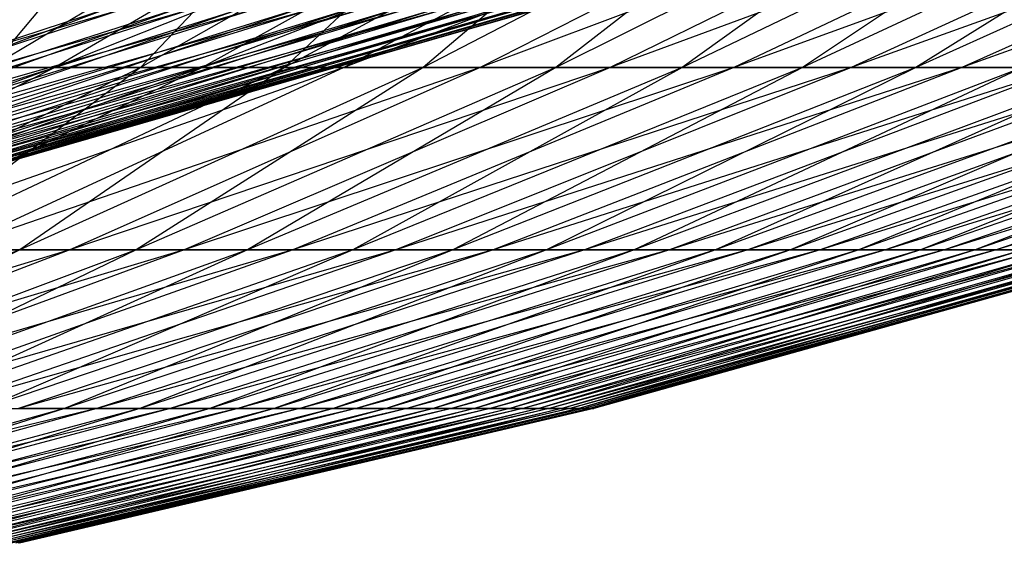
# Model space of a CAD drawing. Extents: x -125 to 125, y -143 to 0.
# Tile 122 of 256: x 12.48 to 16.67, y -141.57 to -139.34. Entities that reach past the tile are written whole.
import ezdxf

# ---------------------------------------------------------------- set-up
doc = ezdxf.new("R2010")
doc.units = 0
doc.header["$LTSCALE"] = 25.4
doc.layers.get('0').update_dxf_attribs({"linetype": 'CONTINUOUS'})

# ---------------------------------------------------------------- blocks, each defined once
blk = doc.blocks.new('NL2500027000_STL_3')
at = {"color": 0}
for p, q in [((13.8263, -138.6626, 17.227), (12.3519, -139.5387, 15.3898)), ((13.8263, -138.6626, 17.227), (12.3519, -139.5387, 15.3898)), ((13.0878, -138.6626, 17.7945), (12.3519, -139.5387, 15.3898)), ((13.0878, -138.6626, 17.7945), (12.3519, -139.5387, 15.3898)), ((14.1316, -138.6626, -16.9775), (12.6245, -139.5387, -15.167)), ((14.1316, -138.6626, -16.9775), (12.6245, -139.5387, -15.167)), ((14.8347, -138.6626, -16.3666), (12.6245, -139.5387, -15.167)), ((14.8347, -138.6626, -16.3666), (12.6245, -139.5387, -15.167)), ((14.5403, -138.6626, 16.6288), (12.9897, -139.5387, 14.8554)), ((14.5403, -138.6626, 16.6288), (12.9897, -139.5387, 14.8554)), ((13.8263, -138.6626, 17.227), (12.9897, -139.5387, 14.8554)), ((13.8263, -138.6626, 17.227), (12.9897, -139.5387, 14.8554)), ((14.8347, -138.6626, -16.3666), (13.2527, -139.5387, -14.6213)), ((14.8347, -138.6626, -16.3666), (13.2527, -139.5387, -14.6213)), ((15.5115, -138.6626, -15.7267), (13.2527, -139.5387, -14.6213)), ((15.5115, -138.6626, -15.7267), (13.2527, -139.5387, -14.6213)), ((15.2284, -138.6626, 16.001), (13.6044, -139.5387, 14.2946)), ((15.2284, -138.6626, 16.001), (13.6044, -139.5387, 14.2946)), ((14.5403, -138.6626, 16.6288), (13.6044, -139.5387, 14.2946)), ((14.5403, -138.6626, 16.6288), (13.6044, -139.5387, 14.2946)), ((15.5115, -138.6626, -15.7267), (13.8573, -139.5387, -14.0496)), ((15.5115, -138.6626, -15.7267), (13.8573, -139.5387, -14.0496)), ((16.1607, -138.6626, -15.0588), (13.8573, -139.5387, -14.0496)), ((16.1607, -138.6626, -15.0588), (13.8573, -139.5387, -14.0496)), ((15.8894, -138.6626, 15.3448), (14.1949, -139.5387, 13.7084)), ((15.8894, -138.6626, 15.3448), (14.1949, -139.5387, 13.7084)), ((15.2284, -138.6626, 16.001), (14.1949, -139.5387, 13.7084)), ((15.2284, -138.6626, 16.001), (14.1949, -139.5387, 13.7084)), ((16.1607, -138.6626, -15.0588), (14.4373, -139.5387, -13.4529)), ((16.1607, -138.6626, -15.0588), (14.4373, -139.5387, -13.4529)), ((16.7811, -138.6626, -14.3642), (14.4373, -139.5387, -13.4529)), ((16.7811, -138.6626, -14.3642), (14.4373, -139.5387, -13.4529)), ((16.5221, -138.6626, 14.6613), (14.7602, -139.5387, 13.0978)), ((16.5221, -138.6626, 14.6613), (14.7602, -139.5387, 13.0978)), ((15.8894, -138.6626, 15.3448), (14.7602, -139.5387, 13.0978)), ((15.8894, -138.6626, 15.3448), (14.7602, -139.5387, 13.0978)), ((16.7811, -138.6626, -14.3642), (14.9916, -139.5387, -12.8323)), ((16.7811, -138.6626, -14.3642), (14.9916, -139.5387, -12.8323)), ((17.3718, -138.6626, -13.644), (14.9916, -139.5387, -12.8323)), ((17.3718, -138.6626, -13.644), (14.9916, -139.5387, -12.8323)), ((17.1255, -138.6626, 13.9518), (15.2992, -139.5387, 12.4639)), ((17.1255, -138.6626, 13.9518), (15.2992, -139.5387, 12.4639)), ((16.5221, -138.6626, 14.6613), (15.2992, -139.5387, 12.4639)), ((16.5221, -138.6626, 14.6613), (15.2992, -139.5387, 12.4639)), ((17.3718, -138.6626, -13.644), (15.5192, -139.5387, -12.1889)), ((17.3718, -138.6626, -13.644), (15.5192, -139.5387, -12.1889)), ((17.9315, -138.6626, -12.8995), (15.5192, -139.5387, -12.1889)), ((17.9315, -138.6626, -12.8995), (15.5192, -139.5387, -12.1889)), ((17.6984, -138.6626, 13.2174), (15.811, -139.5387, 11.8079)), ((17.6984, -138.6626, 13.2174), (15.811, -139.5387, 11.8079)), ((17.1255, -138.6626, 13.9518), (15.811, -139.5387, 11.8079)), ((17.1255, -138.6626, 13.9518), (15.811, -139.5387, 11.8079)), ((17.9315, -138.6626, -12.8995), (16.0192, -139.5387, -11.5239)), ((17.9315, -138.6626, -12.8995), (16.0192, -139.5387, -11.5239)), ((18.4594, -138.6626, -12.1321), (16.0192, -139.5387, -11.5239)), ((18.4594, -138.6626, -12.1321), (16.0192, -139.5387, -11.5239)), ((18.2399, -138.6626, 12.4596), (16.2948, -139.5387, 11.1309)), ((18.2399, -138.6626, 12.4596), (16.2948, -139.5387, 11.1309)), ((17.6984, -138.6626, 13.2174), (16.2948, -139.5387, 11.1309)), ((17.6984, -138.6626, 13.2174), (16.2948, -139.5387, 11.1309)), ((18.4594, -138.6626, -12.1321), (16.4908, -139.5387, -10.8383)), ((18.4594, -138.6626, -12.1321), (16.4908, -139.5387, -10.8383)), ((18.9544, -138.6626, -11.3431), (16.4908, -139.5387, -10.8383)), ((18.9544, -138.6626, -11.3431), (16.4908, -139.5387, -10.8383)), ((10.5531, -139.9757, -6.328), (12.927, -139.2859, -7.0037)), ((10.5531, -139.9757, -6.328), (12.927, -139.2859, -7.0037)), ((10.7568, -139.9757, 5.9752), (12.8525, -139.2859, 7.1394)), ((10.7568, -139.9757, 5.9752), (12.8525, -139.2859, 7.1394)), ((10.8191, -139.9757, -5.8617), (12.927, -139.2859, -7.0037)), ((10.8191, -139.9757, -5.8617), (12.927, -139.2859, -7.0037)), ((10.8191, -139.9757, -5.8617), (13.2202, -139.2859, -6.4332)), ((10.8191, -139.9757, -5.8617), (13.2202, -139.2859, -6.4332)), ((11.0072, -139.9757, 5.5003), (13.1517, -139.2859, 6.572)), ((11.0072, -139.9757, 5.5003), (13.1517, -139.2859, 6.572)), ((11.0072, -139.9757, 5.5003), (12.8525, -139.2859, 7.1394)), ((11.0072, -139.9757, 5.5003), (12.8525, -139.2859, 7.1394)), ((11.0645, -139.9757, -5.3842), (13.2202, -139.2859, -6.4332)), ((11.0645, -139.9757, -5.3842), (13.2202, -139.2859, -6.4332)), ((11.0645, -139.9757, -5.3842), (13.4882, -139.2859, -5.8504)), ((11.0645, -139.9757, -5.3842), (13.4882, -139.2859, -5.8504)), ((11.2366, -139.9757, 5.015), (13.4259, -139.2859, 5.9921)), ((11.2366, -139.9757, 5.015), (13.4259, -139.2859, 5.9921)), ((11.2366, -139.9757, 5.015), (13.1517, -139.2859, 6.572)), ((11.2366, -139.9757, 5.015), (13.1517, -139.2859, 6.572)), ((11.2888, -139.9757, -4.8964), (13.4882, -139.2859, -5.8504)), ((11.2888, -139.9757, -4.8964), (13.4882, -139.2859, -5.8504)), ((11.2888, -139.9757, -4.8964), (13.7306, -139.2859, -5.2565)), ((11.2888, -139.9757, -4.8964), (13.7306, -139.2859, -5.2565)), ((13.4259, -139.2859, 5.9921), (11.4447, -139.9757, 4.5201)), ((13.6745, -139.2859, 5.4007), (11.4447, -139.9757, 4.5201)), ((13.4259, -139.2859, 5.9921), (11.4447, -139.9757, 4.5201)), ((13.6745, -139.2859, 5.4007), (11.4447, -139.9757, 4.5201)), ((11.4916, -139.9757, -4.3994), (13.7306, -139.2859, -5.2565)), ((11.4916, -139.9757, -4.3994), (13.7306, -139.2859, -5.2565)), ((11.4916, -139.9757, -4.3994), (13.9468, -139.2859, -4.6526)), ((11.4916, -139.9757, -4.3994), (13.9468, -139.2859, -4.6526)), ((13.897, -139.2859, 4.7991), (11.6309, -139.9757, 4.0166)), ((11.6309, -139.9757, 4.0166), (13.6745, -139.2859, 5.4007)), ((13.897, -139.2859, 4.7991), (11.6309, -139.9757, 4.0166)), ((11.6309, -139.9757, 4.0166), (13.6745, -139.2859, 5.4007)), ((11.6726, -139.9757, -3.8939), (13.9468, -139.2859, -4.6526)), ((11.6726, -139.9757, -3.8939), (13.9468, -139.2859, -4.6526)), ((11.6726, -139.9757, -3.8939), (14.1364, -139.2859, -4.0398)), ((11.6726, -139.9757, -3.8939), (14.1364, -139.2859, -4.0398)), ((14.0931, -139.2859, 4.1884), (11.7951, -139.9757, 3.5054)), ((11.7951, -139.9757, 3.5054), (13.897, -139.2859, 4.7991)), ((14.0931, -139.2859, 4.1884), (11.7951, -139.9757, 3.5054)), ((11.7951, -139.9757, 3.5054), (13.897, -139.2859, 4.7991)), ((11.8313, -139.9757, -3.3811), (14.1364, -139.2859, -4.0398)), ((11.8313, -139.9757, -3.3811), (14.1364, -139.2859, -4.0398)), ((11.8313, -139.9757, -3.3811), (14.2992, -139.2859, -3.4193)), ((11.8313, -139.9757, -3.3811), (14.2992, -139.2859, -3.4193)), ((14.2624, -139.2859, 3.5696), (11.9368, -139.9757, 2.9876)), ((11.9368, -139.9757, 2.9876), (14.0931, -139.2859, 4.1884)), ((14.2624, -139.2859, 3.5696), (11.9368, -139.9757, 2.9876)), ((11.9368, -139.9757, 2.9876), (14.0931, -139.2859, 4.1884)), ((11.9675, -139.9757, -2.8618), (14.2992, -139.2859, -3.4193)), ((11.9675, -139.9757, -2.8618), (14.2992, -139.2859, -3.4193)), ((11.9675, -139.9757, -2.8618), (14.4347, -139.2859, -2.7924)), ((11.9675, -139.9757, -2.8618), (14.4347, -139.2859, -2.7924)), ((14.2624, -139.2859, 3.5696), (12.0557, -139.9757, 2.4641)), ((12.0557, -139.9757, 2.4641), (14.4045, -139.2859, 2.9441)), ((12.0557, -139.9757, 2.4641), (14.4045, -139.2859, 2.9441)), ((14.2624, -139.2859, 3.5696), (12.0557, -139.9757, 2.4641)), ((12.081, -139.9757, -2.337), (14.4347, -139.2859, -2.7924)), ((12.081, -139.9757, -2.337), (14.4347, -139.2859, -2.7924)), ((12.081, -139.9757, -2.337), (14.5428, -139.2859, -2.1601)), ((12.081, -139.9757, -2.337), (14.5428, -139.2859, -2.1601)), ((12.1517, -139.9757, 1.9358), (14.5193, -139.2859, 2.313)), ((12.1517, -139.9757, 1.9358), (14.5193, -139.2859, 2.313)), ((12.1517, -139.9757, 1.9358), (14.4045, -139.2859, 2.9441)), ((12.1517, -139.9757, 1.9358), (14.4045, -139.2859, 2.9441)), ((12.1714, -139.9757, -1.8078), (14.5428, -139.2859, -2.1601)), ((12.1714, -139.9757, -1.8078), (14.5428, -139.2859, -2.1601)), ((12.1714, -139.9757, -1.8078), (14.6232, -139.2859, -1.5237)), ((12.1714, -139.9757, -1.8078), (14.6232, -139.2859, -1.5237)), ((14.5193, -139.2859, 2.313), (12.2246, -139.9757, 1.404)), ((14.6063, -139.2859, 1.6775), (12.2246, -139.9757, 1.404)), ((14.5193, -139.2859, 2.313), (12.2246, -139.9757, 1.404)), ((14.6063, -139.2859, 1.6775), (12.2246, -139.9757, 1.404)), ((12.2387, -139.9757, -1.2752), (14.6232, -139.2859, -1.5237)), ((12.2387, -139.9757, -1.2752), (14.6232, -139.2859, -1.5237)), ((12.2387, -139.9757, -1.2752), (14.6757, -139.2859, -0.8844)), ((12.2387, -139.9757, -1.2752), (14.6757, -139.2859, -0.8844)), ((14.6656, -139.2859, 1.0388), (12.2742, -139.9757, 0.8694)), ((12.2742, -139.9757, 0.8694), (14.6063, -139.2859, 1.6775)), ((14.6656, -139.2859, 1.0388), (12.2742, -139.9757, 0.8694)), ((12.2742, -139.9757, 0.8694), (14.6063, -139.2859, 1.6775)), ((14.6757, -139.2859, -0.8844), (12.2827, -139.9757, -0.7402)), ((12.2827, -139.9757, -0.7402), (14.7003, -139.2859, -0.2434)), ((12.2827, -139.9757, -0.7402), (14.7003, -139.2859, -0.2434)), ((14.6757, -139.2859, -0.8844), (12.2827, -139.9757, -0.7402)), ((14.697, -139.2859, 0.3981), (12.3004, -139.9757, 0.3332)), ((12.3004, -139.9757, 0.3332), (14.6656, -139.2859, 1.0388)), ((14.697, -139.2859, 0.3981), (12.3004, -139.9757, 0.3332)), ((12.3004, -139.9757, 0.3332), (14.6656, -139.2859, 1.0388)), ((14.7003, -139.2859, -0.2434), (12.3033, -139.9757, -0.2037)), ((12.3033, -139.9757, -0.2037), (14.697, -139.2859, 0.3981)), ((14.7003, -139.2859, -0.2434), (12.3033, -139.9757, -0.2037)), ((12.3033, -139.9757, -0.2037), (14.697, -139.2859, 0.3981)), ((12.6245, -139.5387, -15.167), (10.5236, -140.3154, -13.7857)), ((12.6245, -139.5387, -15.167), (10.5236, -140.3154, -13.7857)), ((12.6245, -139.5387, -15.167), (11.0954, -140.3154, -13.3298)), ((12.6245, -139.5387, -15.167), (11.0954, -140.3154, -13.3298)), ((13.2527, -139.5387, -14.6213), (11.0954, -140.3154, -13.3298)), ((13.2527, -139.5387, -14.6213), (11.0954, -140.3154, -13.3298)), ((12.9897, -139.5387, 14.8554), (11.4163, -140.3154, 13.056)), ((12.9897, -139.5387, 14.8554), (11.4163, -140.3154, 13.056)), ((13.2527, -139.5387, -14.6213), (11.6474, -140.3154, -12.8502)), ((13.2527, -139.5387, -14.6213), (11.6474, -140.3154, -12.8502)), ((13.8573, -139.5387, -14.0496), (11.6474, -140.3154, -12.8502)), ((13.8573, -139.5387, -14.0496), (11.6474, -140.3154, -12.8502)), ((13.6044, -139.5387, 14.2946), (11.9565, -140.3154, 12.5632)), ((13.6044, -139.5387, 14.2946), (11.9565, -140.3154, 12.5632)), ((12.9897, -139.5387, 14.8554), (11.9565, -140.3154, 12.5632)), ((12.9897, -139.5387, 14.8554), (11.9565, -140.3154, 12.5632)), ((12.6245, -139.5387, -15.167), (11.9739, -139.5387, -15.6857)), ((12.6245, -139.5387, -15.167), (11.9739, -139.5387, -15.6857)), ((13.8573, -139.5387, -14.0496), (12.1788, -140.3154, -12.3478)), ((13.8573, -139.5387, -14.0496), (12.1788, -140.3154, -12.3478)), ((14.4373, -139.5387, -13.4529), (12.1788, -140.3154, -12.3478)), ((14.4373, -139.5387, -13.4529), (12.1788, -140.3154, -12.3478)), ((12.3519, -139.5387, 15.3898), (12.9897, -139.5387, 14.8554)), ((12.3519, -139.5387, 15.3898), (12.9897, -139.5387, 14.8554)), ((14.1949, -139.5387, 13.7084), (12.4755, -140.3154, 12.048)), ((14.1949, -139.5387, 13.7084), (12.4755, -140.3154, 12.048)), ((13.6044, -139.5387, 14.2946), (12.4755, -140.3154, 12.048)), ((13.6044, -139.5387, 14.2946), (12.4755, -140.3154, 12.048)), ((13.2527, -139.5387, -14.6213), (12.6245, -139.5387, -15.167)), ((13.2527, -139.5387, -14.6213), (12.6245, -139.5387, -15.167)), ((14.4373, -139.5387, -13.4529), (12.6885, -140.3154, -11.8234)), ((14.4373, -139.5387, -13.4529), (12.6885, -140.3154, -11.8234)), ((14.9916, -139.5387, -12.8323), (12.6885, -140.3154, -11.8234)), ((14.9916, -139.5387, -12.8323), (12.6885, -140.3154, -11.8234)), ((14.7602, -139.5387, 13.0978), (12.9723, -140.3154, 11.5113)), ((14.7602, -139.5387, 13.0978), (12.9723, -140.3154, 11.5113)), ((14.1949, -139.5387, 13.7084), (12.9723, -140.3154, 11.5113)), ((14.1949, -139.5387, 13.7084), (12.9723, -140.3154, 11.5113)), ((12.9897, -139.5387, 14.8554), (13.6044, -139.5387, 14.2946)), ((12.9897, -139.5387, 14.8554), (13.6044, -139.5387, 14.2946)), ((14.9916, -139.5387, -12.8323), (13.1757, -140.3154, -11.278)), ((14.9916, -139.5387, -12.8323), (13.1757, -140.3154, -11.278)), ((15.5192, -139.5387, -12.1889), (13.1757, -140.3154, -11.278)), ((15.5192, -139.5387, -12.1889), (13.1757, -140.3154, -11.278)), ((13.8573, -139.5387, -14.0496), (13.2527, -139.5387, -14.6213)), ((13.8573, -139.5387, -14.0496), (13.2527, -139.5387, -14.6213)), ((15.2992, -139.5387, 12.4639), (13.4461, -140.3154, 10.9542)), ((15.2992, -139.5387, 12.4639), (13.4461, -140.3154, 10.9542)), ((14.7602, -139.5387, 13.0978), (13.4461, -140.3154, 10.9542)), ((14.7602, -139.5387, 13.0978), (13.4461, -140.3154, 10.9542)), ((13.6044, -139.5387, 14.2946), (14.1949, -139.5387, 13.7084)), ((13.6044, -139.5387, 14.2946), (14.1949, -139.5387, 13.7084)), ((15.5192, -139.5387, -12.1889), (13.6394, -140.3154, -10.7125)), ((15.5192, -139.5387, -12.1889), (13.6394, -140.3154, -10.7125)), ((16.0192, -139.5387, -11.5239), (13.6394, -140.3154, -10.7125)), ((16.0192, -139.5387, -11.5239), (13.6394, -140.3154, -10.7125)), ((14.4373, -139.5387, -13.4529), (13.8573, -139.5387, -14.0496)), ((14.4373, -139.5387, -13.4529), (13.8573, -139.5387, -14.0496)), ((15.811, -139.5387, 11.8079), (13.8959, -140.3154, 10.3776)), ((15.811, -139.5387, 11.8079), (13.8959, -140.3154, 10.3776)), ((15.2992, -139.5387, 12.4639), (13.8959, -140.3154, 10.3776)), ((15.2992, -139.5387, 12.4639), (13.8959, -140.3154, 10.3776)), ((16.0192, -139.5387, -11.5239), (14.0789, -140.3154, -10.128)), ((16.0192, -139.5387, -11.5239), (14.0789, -140.3154, -10.128)), ((16.4908, -139.5387, -10.8383), (14.0789, -140.3154, -10.128)), ((16.4908, -139.5387, -10.8383), (14.0789, -140.3154, -10.128)), ((14.1949, -139.5387, 13.7084), (14.7602, -139.5387, 13.0978)), ((14.1949, -139.5387, 13.7084), (14.7602, -139.5387, 13.0978)), ((16.2948, -139.5387, 11.1309), (14.321, -140.3154, 9.7826)), ((16.2948, -139.5387, 11.1309), (14.321, -140.3154, 9.7826)), ((15.811, -139.5387, 11.8079), (14.321, -140.3154, 9.7826)), ((15.811, -139.5387, 11.8079), (14.321, -140.3154, 9.7826)), ((14.9916, -139.5387, -12.8323), (14.4373, -139.5387, -13.4529)), ((14.9916, -139.5387, -12.8323), (14.4373, -139.5387, -13.4529)), ((16.4908, -139.5387, -10.8383), (14.4933, -140.3154, -9.5255)), ((16.4908, -139.5387, -10.8383), (14.4933, -140.3154, -9.5255)), ((16.9331, -139.5387, -10.1335), (14.4933, -140.3154, -9.5255)), ((16.9331, -139.5387, -10.1335), (14.4933, -140.3154, -9.5255)), ((16.7495, -139.5387, 10.434), (14.7207, -140.3154, 9.1702)), ((16.7495, -139.5387, 10.434), (14.7207, -140.3154, 9.1702)), ((16.2948, -139.5387, 11.1309), (14.7207, -140.3154, 9.1702)), ((16.2948, -139.5387, 11.1309), (14.7207, -140.3154, 9.1702)), ((14.7602, -139.5387, 13.0978), (15.2992, -139.5387, 12.4639)), ((14.7602, -139.5387, 13.0978), (15.2992, -139.5387, 12.4639)), ((16.9331, -139.5387, -10.1335), (14.882, -140.3154, -8.906)), ((16.9331, -139.5387, -10.1335), (14.882, -140.3154, -8.906)), ((17.3452, -139.5387, -9.4106), (14.882, -140.3154, -8.906)), ((17.3452, -139.5387, -9.4106), (14.882, -140.3154, -8.906)), ((15.5192, -139.5387, -12.1889), (14.9916, -139.5387, -12.8323)), ((15.5192, -139.5387, -12.1889), (14.9916, -139.5387, -12.8323)), ((17.1745, -139.5387, 9.7187), (15.0942, -140.3154, 8.5415)), ((17.1745, -139.5387, 9.7187), (15.0942, -140.3154, 8.5415)), ((16.7495, -139.5387, 10.434), (15.0942, -140.3154, 8.5415)), ((16.7495, -139.5387, 10.434), (15.0942, -140.3154, 8.5415)), ((17.3452, -139.5387, -9.4106), (15.2442, -140.3154, -8.2707)), ((17.3452, -139.5387, -9.4106), (15.2442, -140.3154, -8.2707)), ((17.7265, -139.5387, -8.671), (15.2442, -140.3154, -8.2707)), ((17.7265, -139.5387, -8.671), (15.2442, -140.3154, -8.2707)), ((15.2992, -139.5387, 12.4639), (15.811, -139.5387, 11.8079)), ((15.2992, -139.5387, 12.4639), (15.811, -139.5387, 11.8079)), ((17.5689, -139.5387, 8.986), (15.4409, -140.3154, 7.8976)), ((17.5689, -139.5387, 8.986), (15.4409, -140.3154, 7.8976)), ((17.1745, -139.5387, 9.7187), (15.4409, -140.3154, 7.8976)), ((17.1745, -139.5387, 9.7187), (15.4409, -140.3154, 7.8976)), ((16.0192, -139.5387, -11.5239), (15.5192, -139.5387, -12.1889)), ((16.0192, -139.5387, -11.5239), (15.5192, -139.5387, -12.1889)), ((17.7265, -139.5387, -8.671), (15.5793, -140.3154, -7.6207)), ((17.7265, -139.5387, -8.671), (15.5793, -140.3154, -7.6207)), ((18.0763, -139.5387, -7.916), (15.5793, -140.3154, -7.6207)), ((18.0763, -139.5387, -7.916), (15.5793, -140.3154, -7.6207)), ((17.9321, -139.5387, 8.2374), (15.7601, -140.3154, 7.2396)), ((17.9321, -139.5387, 8.2374), (15.7601, -140.3154, 7.2396)), ((17.5689, -139.5387, 8.986), (15.7601, -140.3154, 7.2396)), ((17.5689, -139.5387, 8.986), (15.7601, -140.3154, 7.2396)), ((15.811, -139.5387, 11.8079), (16.2948, -139.5387, 11.1309)), ((15.811, -139.5387, 11.8079), (16.2948, -139.5387, 11.1309)), ((18.0763, -139.5387, -7.916), (15.8867, -140.3154, -6.9572)), ((18.0763, -139.5387, -7.916), (15.8867, -140.3154, -6.9572)), ((18.3939, -139.5387, -7.147), (15.8867, -140.3154, -6.9572)), ((18.3939, -139.5387, -7.147), (15.8867, -140.3154, -6.9572)), ((16.4908, -139.5387, -10.8383), (16.0192, -139.5387, -11.5239)), ((16.4908, -139.5387, -10.8383), (16.0192, -139.5387, -11.5239)), ((18.2634, -139.5387, 7.4741), (16.0512, -140.3154, 6.5688)), ((18.2634, -139.5387, 7.4741), (16.0512, -140.3154, 6.5688)), ((17.9321, -139.5387, 8.2374), (16.0512, -140.3154, 6.5688)), ((17.9321, -139.5387, 8.2374), (16.0512, -140.3154, 6.5688)), ((18.3939, -139.5387, -7.147), (16.1659, -140.3154, -6.2813)), ((18.3939, -139.5387, -7.147), (16.1659, -140.3154, -6.2813)), ((18.6789, -139.5387, -6.3652), (16.1659, -140.3154, -6.2813)), ((18.6789, -139.5387, -6.3652), (16.1659, -140.3154, -6.2813)), ((16.2948, -139.5387, 11.1309), (16.7495, -139.5387, 10.434)), ((16.2948, -139.5387, 11.1309), (16.7495, -139.5387, 10.434)), ((18.5623, -139.5387, 6.6975), (16.3139, -140.3154, 5.8863)), ((18.5623, -139.5387, 6.6975), (16.3139, -140.3154, 5.8863)), ((18.2634, -139.5387, 7.4741), (16.3139, -140.3154, 5.8863)), ((18.2634, -139.5387, 7.4741), (16.3139, -140.3154, 5.8863)), ((18.6789, -139.5387, -6.3652), (16.4163, -140.3154, -5.5942)), ((18.6789, -139.5387, -6.3652), (16.4163, -140.3154, -5.5942)), ((18.9306, -139.5387, -5.5721), (16.4163, -140.3154, -5.5942)), ((18.9306, -139.5387, -5.5721), (16.4163, -140.3154, -5.5942)), ((16.9331, -139.5387, -10.1335), (16.4908, -139.5387, -10.8383)), ((16.9331, -139.5387, -10.1335), (16.4908, -139.5387, -10.8383)), ((18.8281, -139.5387, 5.909), (16.5475, -140.3154, 5.1933)), ((18.8281, -139.5387, 5.909), (16.5475, -140.3154, 5.1933)), ((18.5623, -139.5387, 6.6975), (16.5475, -140.3154, 5.1933)), ((18.5623, -139.5387, 6.6975), (16.5475, -140.3154, 5.1933)), ((18.9306, -139.5387, -5.5721), (16.6376, -140.3154, -4.8972)), ((18.9306, -139.5387, -5.5721), (16.6376, -140.3154, -4.8972)), ((19.1487, -139.5387, -4.7691), (16.6376, -140.3154, -4.8972)), ((19.1487, -139.5387, -4.7691), (16.6376, -140.3154, -4.8972)), ((12.6885, -140.3154, -11.8234), (10.4789, -140.9914, -10.6243)), ((12.6885, -140.3154, -11.8234), (10.4789, -140.9914, -10.6243)), ((12.4755, -140.3154, 12.048), (10.7342, -140.9914, 10.3664)), ((12.4755, -140.3154, 12.048), (10.7342, -140.9914, 10.3664)), ((12.6885, -140.3154, -11.8234), (10.9175, -140.9914, -10.1731)), ((12.6885, -140.3154, -11.8234), (10.9175, -140.9914, -10.1731)), ((13.1757, -140.3154, -11.278), (10.9175, -140.9914, -10.1731)), ((13.1757, -140.3154, -11.278), (10.9175, -140.9914, -10.1731)), ((12.9723, -140.3154, 11.5113), (11.1617, -140.9914, 9.9046)), ((12.9723, -140.3154, 11.5113), (11.1617, -140.9914, 9.9046)), ((12.4755, -140.3154, 12.048), (11.1617, -140.9914, 9.9046)), ((12.4755, -140.3154, 12.048), (11.1617, -140.9914, 9.9046)), ((13.1757, -140.3154, -11.278), (11.3367, -140.9914, -9.7039)), ((13.1757, -140.3154, -11.278), (11.3367, -140.9914, -9.7039)), ((13.6394, -140.3154, -10.7125), (11.3367, -140.9914, -9.7039)), ((13.6394, -140.3154, -10.7125), (11.3367, -140.9914, -9.7039)), ((13.4461, -140.3154, 10.9542), (11.5693, -140.9914, 9.4253)), ((13.4461, -140.3154, 10.9542), (11.5693, -140.9914, 9.4253)), ((12.9723, -140.3154, 11.5113), (11.5693, -140.9914, 9.4253)), ((12.9723, -140.3154, 11.5113), (11.5693, -140.9914, 9.4253)), ((13.6394, -140.3154, -10.7125), (11.7357, -140.9914, -9.2173)), ((13.6394, -140.3154, -10.7125), (11.7357, -140.9914, -9.2173)), ((14.0789, -140.3154, -10.128), (11.7357, -140.9914, -9.2173)), ((14.0789, -140.3154, -10.128), (11.7357, -140.9914, -9.2173)), ((13.8959, -140.3154, 10.3776), (11.9564, -140.9914, 8.9292)), ((13.8959, -140.3154, 10.3776), (11.9564, -140.9914, 8.9292)), ((13.4461, -140.3154, 10.9542), (11.9564, -140.9914, 8.9292)), ((13.4461, -140.3154, 10.9542), (11.9564, -140.9914, 8.9292)), ((11.9565, -140.3154, 12.5632), (12.4755, -140.3154, 12.048)), ((11.9565, -140.3154, 12.5632), (12.4755, -140.3154, 12.048)), ((14.0789, -140.3154, -10.128), (12.1138, -140.9914, -8.7144)), ((14.0789, -140.3154, -10.128), (12.1138, -140.9914, -8.7144)), ((14.4933, -140.3154, -9.5255), (12.1138, -140.9914, -8.7144)), ((14.4933, -140.3154, -9.5255), (12.1138, -140.9914, -8.7144)), ((12.6885, -140.3154, -11.8234), (12.1788, -140.3154, -12.3478)), ((12.6885, -140.3154, -11.8234), (12.1788, -140.3154, -12.3478)), ((14.321, -140.3154, 9.7826), (12.3222, -140.9914, 8.4172)), ((14.321, -140.3154, 9.7826), (12.3222, -140.9914, 8.4172)), ((13.8959, -140.3154, 10.3776), (12.3222, -140.9914, 8.4172)), ((13.8959, -140.3154, 10.3776), (12.3222, -140.9914, 8.4172)), ((14.4933, -140.3154, -9.5255), (12.4704, -140.9914, -8.196)), ((14.4933, -140.3154, -9.5255), (12.4704, -140.9914, -8.196)), ((14.882, -140.3154, -8.906), (12.4704, -140.9914, -8.196)), ((14.882, -140.3154, -8.906), (12.4704, -140.9914, -8.196)), ((12.4755, -140.3154, 12.048), (12.9723, -140.3154, 11.5113)), ((12.4755, -140.3154, 12.048), (12.9723, -140.3154, 11.5113)), ((14.7207, -140.3154, 9.1702), (12.666, -140.9914, 7.8903)), ((14.7207, -140.3154, 9.1702), (12.666, -140.9914, 7.8903)), ((14.321, -140.3154, 9.7826), (12.666, -140.9914, 7.8903)), ((14.321, -140.3154, 9.7826), (12.666, -140.9914, 7.8903)), ((13.1757, -140.3154, -11.278), (12.6885, -140.3154, -11.8234)), ((13.1757, -140.3154, -11.278), (12.6885, -140.3154, -11.8234)), ((14.882, -140.3154, -8.906), (12.8048, -140.9914, -7.663)), ((14.882, -140.3154, -8.906), (12.8048, -140.9914, -7.663)), ((15.2442, -140.3154, -8.2707), (12.8048, -140.9914, -7.663)), ((15.2442, -140.3154, -8.2707), (12.8048, -140.9914, -7.663)), ((12.9723, -140.3154, 11.5113), (13.4461, -140.3154, 10.9542)), ((12.9723, -140.3154, 11.5113), (13.4461, -140.3154, 10.9542)), ((15.0942, -140.3154, 8.5415), (12.9874, -140.9914, 7.3493)), ((15.0942, -140.3154, 8.5415), (12.9874, -140.9914, 7.3493)), ((14.7207, -140.3154, 9.1702), (12.9874, -140.9914, 7.3493)), ((14.7207, -140.3154, 9.1702), (12.9874, -140.9914, 7.3493)), ((15.2442, -140.3154, -8.2707), (13.1165, -140.9914, -7.1164)), ((15.2442, -140.3154, -8.2707), (13.1165, -140.9914, -7.1164)), ((15.5793, -140.3154, -7.6207), (13.1165, -140.9914, -7.1164)), ((15.5793, -140.3154, -7.6207), (13.1165, -140.9914, -7.1164)), ((13.6394, -140.3154, -10.7125), (13.1757, -140.3154, -11.278)), ((13.6394, -140.3154, -10.7125), (13.1757, -140.3154, -11.278)), ((15.4409, -140.3154, 7.8976), (13.2857, -140.9914, 6.7953)), ((15.4409, -140.3154, 7.8976), (13.2857, -140.9914, 6.7953)), ((15.0942, -140.3154, 8.5415), (13.2857, -140.9914, 6.7953)), ((15.0942, -140.3154, 8.5415), (13.2857, -140.9914, 6.7953)), ((15.5793, -140.3154, -7.6207), (13.4048, -140.9914, -6.5571)), ((15.5793, -140.3154, -7.6207), (13.4048, -140.9914, -6.5571)), ((15.8867, -140.3154, -6.9572), (13.4048, -140.9914, -6.5571)), ((15.8867, -140.3154, -6.9572), (13.4048, -140.9914, -6.5571)), ((13.4461, -140.3154, 10.9542), (13.8959, -140.3154, 10.3776)), ((13.4461, -140.3154, 10.9542), (13.8959, -140.3154, 10.3776)), ((15.7601, -140.3154, 7.2396), (13.5603, -140.9914, 6.2291)), ((15.7601, -140.3154, 7.2396), (13.5603, -140.9914, 6.2291)), ((15.4409, -140.3154, 7.8976), (13.5603, -140.9914, 6.2291)), ((15.4409, -140.3154, 7.8976), (13.5603, -140.9914, 6.2291)), ((14.0789, -140.3154, -10.128), (13.6394, -140.3154, -10.7125)), ((14.0789, -140.3154, -10.128), (13.6394, -140.3154, -10.7125)), ((15.8867, -140.3154, -6.9572), (13.6693, -140.9914, -5.9861)), ((15.8867, -140.3154, -6.9572), (13.6693, -140.9914, -5.9861)), ((16.1659, -140.3154, -6.2813), (13.6693, -140.9914, -5.9861)), ((16.1659, -140.3154, -6.2813), (13.6693, -140.9914, -5.9861)), ((16.0512, -140.3154, 6.5688), (13.8109, -140.9914, 5.6519)), ((16.0512, -140.3154, 6.5688), (13.8109, -140.9914, 5.6519)), ((15.7601, -140.3154, 7.2396), (13.8109, -140.9914, 5.6519)), ((15.7601, -140.3154, 7.2396), (13.8109, -140.9914, 5.6519)), ((13.8959, -140.3154, 10.3776), (14.321, -140.3154, 9.7826)), ((13.8959, -140.3154, 10.3776), (14.321, -140.3154, 9.7826)), ((16.1659, -140.3154, -6.2813), (13.9096, -140.9914, -5.4046)), ((16.1659, -140.3154, -6.2813), (13.9096, -140.9914, -5.4046)), ((16.4163, -140.3154, -5.5942), (13.9096, -140.9914, -5.4046)), ((16.4163, -140.3154, -5.5942), (13.9096, -140.9914, -5.4046)), ((16.3139, -140.3154, 5.8863), (14.0369, -140.9914, 5.0647)), ((16.3139, -140.3154, 5.8863), (14.0369, -140.9914, 5.0647)), ((16.0512, -140.3154, 6.5688), (14.0369, -140.9914, 5.0647)), ((16.0512, -140.3154, 6.5688), (14.0369, -140.9914, 5.0647)), ((14.4933, -140.3154, -9.5255), (14.0789, -140.3154, -10.128)), ((14.4933, -140.3154, -9.5255), (14.0789, -140.3154, -10.128)), ((16.4163, -140.3154, -5.5942), (14.125, -140.9914, -4.8134)), ((16.4163, -140.3154, -5.5942), (14.125, -140.9914, -4.8134)), ((16.6376, -140.3154, -4.8972), (14.125, -140.9914, -4.8134)), ((16.6376, -140.3154, -4.8972), (14.125, -140.9914, -4.8134)), ((16.5475, -140.3154, 5.1933), (14.2379, -140.9914, 4.4684)), ((16.5475, -140.3154, 5.1933), (14.2379, -140.9914, 4.4684)), ((16.3139, -140.3154, 5.8863), (14.2379, -140.9914, 4.4684)), ((16.3139, -140.3154, 5.8863), (14.2379, -140.9914, 4.4684)), ((16.6376, -140.3154, -4.8972), (14.3154, -140.9914, -4.2136)), ((16.6376, -140.3154, -4.8972), (14.3154, -140.9914, -4.2136)), ((16.8292, -140.3154, -4.1914), (14.3154, -140.9914, -4.2136)), ((16.8292, -140.3154, -4.1914), (14.3154, -140.9914, -4.2136)), ((14.321, -140.3154, 9.7826), (14.7207, -140.3154, 9.1702)), ((14.321, -140.3154, 9.7826), (14.7207, -140.3154, 9.1702)), ((16.7518, -140.3154, 4.4911), (14.4136, -140.9914, 3.8643)), ((16.7518, -140.3154, 4.4911), (14.4136, -140.9914, 3.8643)), ((16.5475, -140.3154, 5.1933), (14.4136, -140.9914, 3.8643)), ((16.5475, -140.3154, 5.1933), (14.4136, -140.9914, 3.8643)), ((16.8292, -140.3154, -4.1914), (14.4803, -140.9914, -3.6064)), ((16.8292, -140.3154, -4.1914), (14.4803, -140.9914, -3.6064)), ((16.991, -140.3154, -3.4783), (14.4803, -140.9914, -3.6064)), ((16.991, -140.3154, -3.4783), (14.4803, -140.9914, -3.6064)), ((14.882, -140.3154, -8.906), (14.4933, -140.3154, -9.5255)), ((14.882, -140.3154, -8.906), (14.4933, -140.3154, -9.5255)), ((16.9262, -140.3154, 3.7809), (14.5637, -140.9914, 3.2532)), ((16.9262, -140.3154, 3.7809), (14.5637, -140.9914, 3.2532)), ((16.7518, -140.3154, 4.4911), (14.5637, -140.9914, 3.2532)), ((16.7518, -140.3154, 4.4911), (14.5637, -140.9914, 3.2532)), ((16.991, -140.3154, -3.4783), (14.6194, -140.9914, -2.9928)), ((16.991, -140.3154, -3.4783), (14.6194, -140.9914, -2.9928)), ((17.1225, -140.3154, -2.7589), (14.6194, -140.9914, -2.9928)), ((17.1225, -140.3154, -2.7589), (14.6194, -140.9914, -2.9928)), ((17.0705, -140.3154, 3.064), (14.6879, -140.9914, 2.6363)), ((17.0705, -140.3154, 3.064), (14.6879, -140.9914, 2.6363)), ((16.9262, -140.3154, 3.7809), (14.6879, -140.9914, 2.6363)), ((16.9262, -140.3154, 3.7809), (14.6879, -140.9914, 2.6363)), ((14.7207, -140.3154, 9.1702), (15.0942, -140.3154, 8.5415)), ((14.7207, -140.3154, 9.1702), (15.0942, -140.3154, 8.5415)), ((17.1225, -140.3154, -2.7589), (14.7326, -140.9914, -2.3738)), ((17.1225, -140.3154, -2.7589), (14.7326, -140.9914, -2.3738)), ((17.2236, -140.3154, -2.0346), (14.7326, -140.9914, -2.3738)), ((17.2236, -140.3154, -2.0346), (14.7326, -140.9914, -2.3738)), ((17.1845, -140.3154, 2.3416), (14.786, -140.9914, 2.0148)), ((17.1845, -140.3154, 2.3416), (14.786, -140.9914, 2.0148)), ((17.0705, -140.3154, 3.064), (14.786, -140.9914, 2.0148)), ((17.0705, -140.3154, 3.064), (14.786, -140.9914, 2.0148)), ((17.2236, -140.3154, -2.0346), (14.8196, -140.9914, -1.7506)), ((17.2236, -140.3154, -2.0346), (14.8196, -140.9914, -1.7506)), ((17.294, -140.3154, -1.3067), (14.8196, -140.9914, -1.7506)), ((17.294, -140.3154, -1.3067), (14.8196, -140.9914, -1.7506)), ((17.268, -140.3154, 1.6151), (14.8578, -140.9914, 1.3897)), ((17.268, -140.3154, 1.6151), (14.8578, -140.9914, 1.3897)), ((17.1845, -140.3154, 2.3416), (14.8578, -140.9914, 1.3897)), ((17.1845, -140.3154, 2.3416), (14.8578, -140.9914, 1.3897)), ((17.294, -140.3154, -1.3067), (14.8802, -140.9914, -1.1243)), ((17.294, -140.3154, -1.3067), (14.8802, -140.9914, -1.1243)), ((17.3338, -140.3154, -0.5765), (14.8802, -140.9914, -1.1243)), ((17.3338, -140.3154, -0.5765), (14.8802, -140.9914, -1.1243)), ((15.2442, -140.3154, -8.2707), (14.882, -140.3154, -8.906)), ((15.2442, -140.3154, -8.2707), (14.882, -140.3154, -8.906)), ((17.3207, -140.3154, 0.8857), (14.9032, -140.9914, 0.7621)), ((17.3207, -140.3154, 0.8857), (14.9032, -140.9914, 0.7621)), ((17.268, -140.3154, 1.6151), (14.9032, -140.9914, 0.7621)), ((17.268, -140.3154, 1.6151), (14.9032, -140.9914, 0.7621)), ((17.3338, -140.3154, -0.5765), (14.9144, -140.9914, -0.496)), ((17.3338, -140.3154, -0.5765), (14.9144, -140.9914, -0.496)), ((17.3426, -140.3154, 0.1548), (14.9144, -140.9914, -0.496)), ((17.3426, -140.3154, 0.1548), (14.9144, -140.9914, -0.496)), ((17.3426, -140.3154, 0.1548), (14.922, -140.9914, 0.1332)), ((17.3426, -140.3154, 0.1548), (14.922, -140.9914, 0.1332)), ((17.3207, -140.3154, 0.8857), (14.922, -140.9914, 0.1332)), ((17.3207, -140.3154, 0.8857), (14.922, -140.9914, 0.1332)), ((15.0942, -140.3154, 8.5415), (15.4409, -140.3154, 7.8976)), ((15.0942, -140.3154, 8.5415), (15.4409, -140.3154, 7.8976)), ((15.5793, -140.3154, -7.6207), (15.2442, -140.3154, -8.2707)), ((15.5793, -140.3154, -7.6207), (15.2442, -140.3154, -8.2707)), ((15.4409, -140.3154, 7.8976), (15.7601, -140.3154, 7.2396)), ((15.4409, -140.3154, 7.8976), (15.7601, -140.3154, 7.2396)), ((15.8867, -140.3154, -6.9572), (15.5793, -140.3154, -7.6207)), ((15.8867, -140.3154, -6.9572), (15.5793, -140.3154, -7.6207)), ((15.7601, -140.3154, 7.2396), (16.0512, -140.3154, 6.5688)), ((15.7601, -140.3154, 7.2396), (16.0512, -140.3154, 6.5688)), ((16.1659, -140.3154, -6.2813), (15.8867, -140.3154, -6.9572)), ((16.1659, -140.3154, -6.2813), (15.8867, -140.3154, -6.9572)), ((16.0512, -140.3154, 6.5688), (16.3139, -140.3154, 5.8863)), ((16.0512, -140.3154, 6.5688), (16.3139, -140.3154, 5.8863)), ((16.4163, -140.3154, -5.5942), (16.1659, -140.3154, -6.2813)), ((16.4163, -140.3154, -5.5942), (16.1659, -140.3154, -6.2813)), ((16.3139, -140.3154, 5.8863), (16.5475, -140.3154, 5.1933)), ((16.3139, -140.3154, 5.8863), (16.5475, -140.3154, 5.1933)), ((16.6376, -140.3154, -4.8972), (16.4163, -140.3154, -5.5942)), ((16.6376, -140.3154, -4.8972), (16.4163, -140.3154, -5.5942)), ((16.5475, -140.3154, 5.1933), (16.7518, -140.3154, 4.4911)), ((16.5475, -140.3154, 5.1933), (16.7518, -140.3154, 4.4911)), ((16.8292, -140.3154, -4.1914), (16.6376, -140.3154, -4.8972)), ((16.8292, -140.3154, -4.1914), (16.6376, -140.3154, -4.8972)), ((12.8048, -140.9914, -7.663), (10.4256, -141.5653, -6.8521)), ((12.8048, -140.9914, -7.663), (10.4256, -141.5653, -6.8521)), ((12.666, -140.9914, 7.8903), (10.5892, -141.5653, 6.5965)), ((12.666, -140.9914, 7.8903), (10.5892, -141.5653, 6.5965)), ((12.8048, -140.9914, -7.663), (10.7052, -141.5653, -6.4065)), ((12.8048, -140.9914, -7.663), (10.7052, -141.5653, -6.4065)), ((13.1165, -140.9914, -7.1164), (10.7052, -141.5653, -6.4065)), ((13.1165, -140.9914, -7.1164), (10.7052, -141.5653, -6.4065)), ((12.9874, -140.9914, 7.3493), (10.8578, -141.5653, 6.1442)), ((12.9874, -140.9914, 7.3493), (10.8578, -141.5653, 6.1442)), ((12.666, -140.9914, 7.8903), (10.8578, -141.5653, 6.1442)), ((12.666, -140.9914, 7.8903), (10.8578, -141.5653, 6.1442)), ((13.1165, -140.9914, -7.1164), (10.9658, -141.5653, -5.9495)), ((13.1165, -140.9914, -7.1164), (10.9658, -141.5653, -5.9495)), ((13.4048, -140.9914, -6.5571), (10.9658, -141.5653, -5.9495)), ((13.4048, -140.9914, -6.5571), (10.9658, -141.5653, -5.9495)), ((13.2857, -140.9914, 6.7953), (11.1072, -141.5653, 5.681)), ((13.2857, -140.9914, 6.7953), (11.1072, -141.5653, 5.681)), ((12.9874, -140.9914, 7.3493), (11.1072, -141.5653, 5.681)), ((12.9874, -140.9914, 7.3493), (11.1072, -141.5653, 5.681)), ((13.4048, -140.9914, -6.5571), (11.2068, -141.5653, -5.4819)), ((13.4048, -140.9914, -6.5571), (11.2068, -141.5653, -5.4819)), ((13.6693, -140.9914, -5.9861), (11.2068, -141.5653, -5.4819)), ((13.6693, -140.9914, -5.9861), (11.2068, -141.5653, -5.4819)), ((13.5603, -140.9914, 6.2291), (11.3368, -141.5653, 5.2077)), ((13.5603, -140.9914, 6.2291), (11.3368, -141.5653, 5.2077)), ((13.2857, -140.9914, 6.7953), (11.3368, -141.5653, 5.2077)), ((13.2857, -140.9914, 6.7953), (11.3368, -141.5653, 5.2077)), ((13.6693, -140.9914, -5.9861), (11.428, -141.5653, -5.0046)), ((13.6693, -140.9914, -5.9861), (11.428, -141.5653, -5.0046)), ((13.9096, -140.9914, -5.4046), (11.428, -141.5653, -5.0046)), ((13.9096, -140.9914, -5.4046), (11.428, -141.5653, -5.0046)), ((13.8109, -140.9914, 5.6519), (11.5463, -141.5653, 4.7252)), ((13.8109, -140.9914, 5.6519), (11.5463, -141.5653, 4.7252)), ((13.5603, -140.9914, 6.2291), (11.5463, -141.5653, 4.7252)), ((13.5603, -140.9914, 6.2291), (11.5463, -141.5653, 4.7252)), ((13.9096, -140.9914, -5.4046), (11.6288, -141.5653, -4.5184)), ((13.9096, -140.9914, -5.4046), (11.6288, -141.5653, -4.5184)), ((14.125, -140.9914, -4.8134), (11.6288, -141.5653, -4.5184)), ((14.125, -140.9914, -4.8134), (11.6288, -141.5653, -4.5184)), ((14.0369, -140.9914, 5.0647), (11.7352, -141.5653, 4.2342)), ((14.0369, -140.9914, 5.0647), (11.7352, -141.5653, 4.2342)), ((13.8109, -140.9914, 5.6519), (11.7352, -141.5653, 4.2342)), ((13.8109, -140.9914, 5.6519), (11.7352, -141.5653, 4.2342)), ((14.125, -140.9914, -4.8134), (11.8089, -141.5653, -4.0241)), ((14.125, -140.9914, -4.8134), (11.8089, -141.5653, -4.0241)), ((14.3154, -140.9914, -4.2136), (11.8089, -141.5653, -4.0241)), ((14.3154, -140.9914, -4.2136), (11.8089, -141.5653, -4.0241)), ((14.2379, -140.9914, 4.4684), (11.9033, -141.5653, 3.7357)), ((14.2379, -140.9914, 4.4684), (11.9033, -141.5653, 3.7357)), ((14.0369, -140.9914, 5.0647), (11.9033, -141.5653, 3.7357)), ((14.0369, -140.9914, 5.0647), (11.9033, -141.5653, 3.7357)), ((14.3154, -140.9914, -4.2136), (11.9681, -141.5653, -3.5227)), ((14.3154, -140.9914, -4.2136), (11.9681, -141.5653, -3.5227)), ((14.4803, -140.9914, -3.6064), (11.9681, -141.5653, -3.5227)), ((14.4803, -140.9914, -3.6064), (11.9681, -141.5653, -3.5227)), ((14.4136, -140.9914, 3.8643), (12.0502, -141.5653, 3.2306)), ((14.4136, -140.9914, 3.8643), (12.0502, -141.5653, 3.2306)), ((14.2379, -140.9914, 4.4684), (12.0502, -141.5653, 3.2306)), ((14.2379, -140.9914, 4.4684), (12.0502, -141.5653, 3.2306)), ((14.4803, -140.9914, -3.6064), (12.1059, -141.5653, -3.0151)), ((14.4803, -140.9914, -3.6064), (12.1059, -141.5653, -3.0151)), ((14.6194, -140.9914, -2.9928), (12.1059, -141.5653, -3.0151)), ((14.6194, -140.9914, -2.9928), (12.1059, -141.5653, -3.0151)), ((14.5637, -140.9914, 3.2532), (12.1757, -141.5653, 2.7198)), ((14.5637, -140.9914, 3.2532), (12.1757, -141.5653, 2.7198)), ((14.4136, -140.9914, 3.8643), (12.1757, -141.5653, 2.7198)), ((14.4136, -140.9914, 3.8643), (12.1757, -141.5653, 2.7198)), ((14.6194, -140.9914, -2.9928), (12.2223, -141.5653, -2.502)), ((14.6194, -140.9914, -2.9928), (12.2223, -141.5653, -2.502)), ((14.7326, -140.9914, -2.3738), (12.2223, -141.5653, -2.502)), ((14.7326, -140.9914, -2.3738), (12.2223, -141.5653, -2.502)), ((14.6879, -140.9914, 2.6363), (12.2795, -141.5653, 2.2041)), ((14.6879, -140.9914, 2.6363), (12.2795, -141.5653, 2.2041)), ((14.5637, -140.9914, 3.2532), (12.2795, -141.5653, 2.2041)), ((14.5637, -140.9914, 3.2532), (12.2795, -141.5653, 2.2041)), ((14.7326, -140.9914, -2.3738), (12.3169, -141.5653, -1.9846)), ((14.7326, -140.9914, -2.3738), (12.3169, -141.5653, -1.9846)), ((14.8196, -140.9914, -1.7506), (12.3169, -141.5653, -1.9846)), ((14.8196, -140.9914, -1.7506), (12.3169, -141.5653, -1.9846)), ((12.3222, -140.9914, 8.4172), (12.666, -140.9914, 7.8903)), ((12.3222, -140.9914, 8.4172), (12.666, -140.9914, 7.8903)), ((14.786, -140.9914, 2.0148), (12.3615, -141.5653, 1.6844)), ((14.786, -140.9914, 2.0148), (12.3615, -141.5653, 1.6844)), ((14.6879, -140.9914, 2.6363), (12.3615, -141.5653, 1.6844)), ((14.6879, -140.9914, 2.6363), (12.3615, -141.5653, 1.6844)), ((14.8196, -140.9914, -1.7506), (12.3896, -141.5653, -1.4636)), ((14.8196, -140.9914, -1.7506), (12.3896, -141.5653, -1.4636)), ((14.8802, -140.9914, -1.1243), (12.3896, -141.5653, -1.4636)), ((14.8802, -140.9914, -1.1243), (12.3896, -141.5653, -1.4636)), ((14.8578, -140.9914, 1.3897), (12.4215, -141.5653, 1.1618)), ((14.8578, -140.9914, 1.3897), (12.4215, -141.5653, 1.1618)), ((14.786, -140.9914, 2.0148), (12.4215, -141.5653, 1.1618)), ((14.786, -140.9914, 2.0148), (12.4215, -141.5653, 1.1618)), ((14.8802, -140.9914, -1.1243), (12.4403, -141.5653, -0.94)), ((14.8802, -140.9914, -1.1243), (12.4403, -141.5653, -0.94)), ((14.9144, -140.9914, -0.496), (12.4403, -141.5653, -0.94)), ((14.9144, -140.9914, -0.496), (12.4403, -141.5653, -0.94)), ((14.9032, -140.9914, 0.7621), (12.4595, -141.5653, 0.6371)), ((14.9032, -140.9914, 0.7621), (12.4595, -141.5653, 0.6371)), ((14.8578, -140.9914, 1.3897), (12.4595, -141.5653, 0.6371)), ((14.8578, -140.9914, 1.3897), (12.4595, -141.5653, 0.6371)), ((14.9144, -140.9914, -0.496), (12.4689, -141.5653, -0.4147)), ((14.9144, -140.9914, -0.496), (12.4689, -141.5653, -0.4147)), ((14.922, -140.9914, 0.1332), (12.4689, -141.5653, -0.4147)), ((14.922, -140.9914, 0.1332), (12.4689, -141.5653, -0.4147)), ((12.8048, -140.9914, -7.663), (12.4704, -140.9914, -8.196)), ((12.8048, -140.9914, -7.663), (12.4704, -140.9914, -8.196)), ((14.922, -140.9914, 0.1332), (12.4752, -141.5653, 0.1113)), ((14.922, -140.9914, 0.1332), (12.4752, -141.5653, 0.1113)), ((14.9032, -140.9914, 0.7621), (12.4752, -141.5653, 0.1113)), ((14.9032, -140.9914, 0.7621), (12.4752, -141.5653, 0.1113)), ((12.666, -140.9914, 7.8903), (12.9874, -140.9914, 7.3493)), ((12.666, -140.9914, 7.8903), (12.9874, -140.9914, 7.3493)), ((13.1165, -140.9914, -7.1164), (12.8048, -140.9914, -7.663)), ((13.1165, -140.9914, -7.1164), (12.8048, -140.9914, -7.663)), ((12.9874, -140.9914, 7.3493), (13.2857, -140.9914, 6.7953)), ((12.9874, -140.9914, 7.3493), (13.2857, -140.9914, 6.7953)), ((13.4048, -140.9914, -6.5571), (13.1165, -140.9914, -7.1164)), ((13.4048, -140.9914, -6.5571), (13.1165, -140.9914, -7.1164)), ((13.2857, -140.9914, 6.7953), (13.5603, -140.9914, 6.2291)), ((13.2857, -140.9914, 6.7953), (13.5603, -140.9914, 6.2291)), ((13.6693, -140.9914, -5.9861), (13.4048, -140.9914, -6.5571)), ((13.6693, -140.9914, -5.9861), (13.4048, -140.9914, -6.5571)), ((13.5603, -140.9914, 6.2291), (13.8109, -140.9914, 5.6519)), ((13.5603, -140.9914, 6.2291), (13.8109, -140.9914, 5.6519)), ((13.9096, -140.9914, -5.4046), (13.6693, -140.9914, -5.9861)), ((13.9096, -140.9914, -5.4046), (13.6693, -140.9914, -5.9861)), ((13.8109, -140.9914, 5.6519), (14.0369, -140.9914, 5.0647)), ((13.8109, -140.9914, 5.6519), (14.0369, -140.9914, 5.0647)), ((14.125, -140.9914, -4.8134), (13.9096, -140.9914, -5.4046)), ((14.125, -140.9914, -4.8134), (13.9096, -140.9914, -5.4046)), ((14.0369, -140.9914, 5.0647), (14.2379, -140.9914, 4.4684)), ((14.0369, -140.9914, 5.0647), (14.2379, -140.9914, 4.4684)), ((14.3154, -140.9914, -4.2136), (14.125, -140.9914, -4.8134)), ((14.3154, -140.9914, -4.2136), (14.125, -140.9914, -4.8134)), ((14.2379, -140.9914, 4.4684), (14.4136, -140.9914, 3.8643)), ((14.2379, -140.9914, 4.4684), (14.4136, -140.9914, 3.8643)), ((14.4803, -140.9914, -3.6064), (14.3154, -140.9914, -4.2136)), ((14.4803, -140.9914, -3.6064), (14.3154, -140.9914, -4.2136)), ((14.4136, -140.9914, 3.8643), (14.5637, -140.9914, 3.2532)), ((14.4136, -140.9914, 3.8643), (14.5637, -140.9914, 3.2532)), ((14.6194, -140.9914, -2.9928), (14.4803, -140.9914, -3.6064)), ((14.6194, -140.9914, -2.9928), (14.4803, -140.9914, -3.6064)), ((14.5637, -140.9914, 3.2532), (14.6879, -140.9914, 2.6363)), ((14.5637, -140.9914, 3.2532), (14.6879, -140.9914, 2.6363)), ((14.7326, -140.9914, -2.3738), (14.6194, -140.9914, -2.9928)), ((14.7326, -140.9914, -2.3738), (14.6194, -140.9914, -2.9928)), ((14.6879, -140.9914, 2.6363), (14.786, -140.9914, 2.0148)), ((14.6879, -140.9914, 2.6363), (14.786, -140.9914, 2.0148)), ((14.8196, -140.9914, -1.7506), (14.7326, -140.9914, -2.3738)), ((14.8196, -140.9914, -1.7506), (14.7326, -140.9914, -2.3738)), ((14.786, -140.9914, 2.0148), (14.8578, -140.9914, 1.3897)), ((14.786, -140.9914, 2.0148), (14.8578, -140.9914, 1.3897)), ((14.8802, -140.9914, -1.1243), (14.8196, -140.9914, -1.7506)), ((14.8802, -140.9914, -1.1243), (14.8196, -140.9914, -1.7506)), ((14.8578, -140.9914, 1.3897), (14.9032, -140.9914, 0.7621)), ((14.8578, -140.9914, 1.3897), (14.9032, -140.9914, 0.7621)), ((14.9144, -140.9914, -0.496), (14.8802, -140.9914, -1.1243)), ((14.9144, -140.9914, -0.496), (14.8802, -140.9914, -1.1243)), ((14.9032, -140.9914, 0.7621), (14.922, -140.9914, 0.1332)), ((14.9032, -140.9914, 0.7621), (14.922, -140.9914, 0.1332)), ((14.922, -140.9914, 0.1332), (14.9144, -140.9914, -0.496)), ((14.922, -140.9914, 0.1332), (14.9144, -140.9914, -0.496))]:
    blk.add_line(p, q, dxfattribs=at)

msp = doc.modelspace()

# ---------------------------------------------------------------- block references
at = {"color": 253}
msp.add_blockref('NL2500027000_STL_3', (0, 0), dxfattribs=at)

doc.saveas('drawing.dxf')
